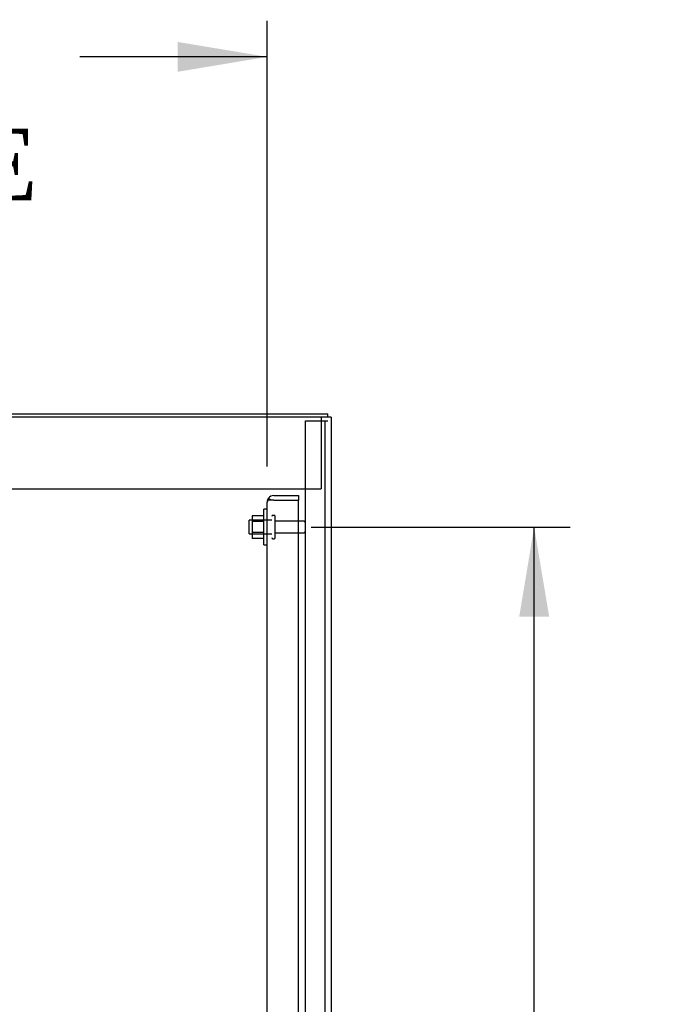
# Model space of a CAD drawing. Header units: inches. Extents: x 2 to 538, y -2 to 358.
# Tile 32 of 43: x 273 to 291, y 206 to 234. Entities that reach past the tile are written whole.
import ezdxf
from ezdxf.enums import TextEntityAlignment as Align
from ezdxf.lldxf.tags import DXFTag

# ---------------------------------------------------------------- set-up
doc = ezdxf.new("R2010")
doc.units = ezdxf.units.IN
doc.header["$MEASUREMENT"] = 0
for name, color, linetype in [('COM43135', 7, 'Continuous'), ('COM50677-1', 7, 'Continuous'), ('COM55738-23', 7, 'Continuous'), ('COM70110-4', 7, 'Continuous'), ('COM71189-4', 7, 'Continuous'), ('Default', 7, 'Continuous'), ('NTS166105', 7, 'Continuous'), ('STD26089', 7, 'Continuous'), ('WAF25059', 7, 'Continuous')]:
    doc.layers.add(name, color=color, linetype=linetype)
doc.styles.add('SEACAD_Times_New_Roman', font='times.ttf')
tags = doc.linetypes.add('HIDDEN2', pattern=[0.1875, 0.125, -0.0625]).pattern_tags.tags
tags[6:7] = [DXFTag(74, 4), DXFTag(75, 0), DXFTag(340, '0'), DXFTag(46, 0.0), DXFTag(50, 0.0), DXFTag(44, 0.0), DXFTag(45, 0.0)]
tags[4:5] = [DXFTag(74, 4), DXFTag(75, 0), DXFTag(340, '0'), DXFTag(46, 0.0), DXFTag(50, 0.0), DXFTag(44, 0.0), DXFTag(45, 0.0)]
doc.dimstyles.new('HAMMOND_(STH_-_540x360)', dxfattribs={"dimtxt": 2, "dimasz": 2.5, "dimexe": 1, "dimexo": 1, "dimgap": 0.5, "dimtad": 0, "dimtih": 1, "dimtoh": 1, "dimzin": 0, "dimdsep": 46, "dimtxsty": 'SEACAD_Times_New_Roman', "dimblk1": '_SE_FILLED', "dimblk2": '_SE_FILLED', "dimsah": 1, "dimcen": 1, "dimadec": 0, "dimazin": 0, "dimtfac": 0.8, "dimtofl": 0, "dimtmove": 0, "dimatfit": 3, "dimfxl": 0, "dimtolj": 1, "dimtzin": 0, "dimarcsym": 0})

# ---------------------------------------------------------------- blocks, each defined once
blk = doc.blocks.new('SE2')
at = {"layer": 'COM43135', "color": 7, "linetype": 'HIDDEN2'}
for p, q in [((280.16, 220.368), (280.85, 220.368)), ((280.85, 220.368), (280.85, 220.243)), ((279.975, 152.553), (279.975, 220.183)), ((279.975, 220.183), (279.975, 220.183)), ((279.975, 220.183), (279.975, 220.183)), ((279.975, 220.183), (279.975, 220.183)), ((280.078, 220.243), (280.011, 220.292)), ((280.16, 220.243), (280.011, 220.243)), ((280.16, 220.243), (280.078, 220.243)), ((280.16, 220.243), (280.85, 220.243)), ((280.16, 220.243), (280.16, 220.243)), ((280.16, 220.243), (280.85, 220.243)), ((280.85, 152.493), (280.85, 220.243))]:
    blk.add_line(p, q, dxfattribs=at)
for start, end in [(90, 143.806), (143.806, 179.8792), (179.9411, 180)]:
    blk.add_arc((280.16, 220.183), 0.185, start, end, dxfattribs=at)
blk.add_open_spline([(280.011, 220.243), (279.999, 220.233), (279.99, 220.223), (279.981, 220.208), (279.979, 220.203), (279.976, 220.193), (279.975, 220.188), (279.975, 220.183)], degree=3, knots=[0, 0, 0, 0, 0.5, 0.5, 0.75, 0.75, 1, 1, 1, 1], dxfattribs=at)
at = {"layer": 'COM50677-1', "color": 7, "linetype": 'HIDDEN2'}
for p, q in [((281.474, 222.553), (281.474, 222.368)), ((281.474, 222.368), (281.474, 220.553)), ((257.974, 220.553), (281.474, 220.553))]:
    blk.add_line(p, q, dxfattribs=at)
at = {"layer": 'COM55738-23', "color": 7, "linetype": 'HIDDEN2'}
for p, q in [((281.037, 150.7), (281.037, 222.45)), ((281.037, 222.45), (281.225, 222.45)), ((281.225, 222.45), (281.475, 222.45)), ((281.475, 222.45), (281.59, 222.45)), ((281.59, 150.7), (281.59, 222.45)), ((281.59, 222.45), (281.662, 222.45))]:
    blk.add_line(p, q, dxfattribs=at)
at = {"layer": 'COM70110-4', "color": 7, "linetype": 'Continuous'}
for p in [(257.212, 222.648), (281.662, 222.553)]:
    blk.add_line(p, (281.662, 222.648), dxfattribs=at)
at = {"layer": 'COM71189-4', "color": 7, "linetype": 'Continuous'}
for p, q in [((281.614, 222.553), (257.164, 222.553)), ((281.757, 222.553), (281.614, 222.553)), ((281.757, 222.553), (281.757, 150.618))]:
    blk.add_line(p, q, dxfattribs=at)
at = {"layer": 'NTS166105', "color": 7, "linetype": 'HIDDEN2'}
for p, q in [((279.559, 219.809), (279.559, 219.647)), ((279.879, 219.809), (279.559, 219.809)), ((279.559, 219.647), (279.559, 219.338)), ((279.879, 219.647), (279.559, 219.647)), ((279.559, 219.338), (279.559, 219.177)), ((279.879, 219.338), (279.559, 219.338)), ((279.879, 219.177), (279.559, 219.177))]:
    blk.add_line(p, q, dxfattribs=at)
at = {"layer": 'STD26089', "color": 7, "linetype": 'HIDDEN2'}
for p, q in [((280.17, 219.818), (280.13, 219.818)), ((279.475, 219.306), (279.475, 219.681)), ((280.1, 219.681), (279.475, 219.681)), ((280.2, 219.198), (280.2, 219.788)), ((280.977, 219.659), (280.2, 219.659)), ((279.475, 219.306), (280.1, 219.306)), ((280.2, 219.327), (280.977, 219.327)), ((280.13, 219.168), (280.17, 219.168))]:
    blk.add_line(p, q, dxfattribs=at)
for centre, radius, start, end in [((280.13, 219.788), 0.03, 90, 180), ((280.17, 219.788), 0.03, 0, 90), ((280.977, 219.599), 0.06, 0, 90), ((280.977, 219.387), 0.06, 270, 0), ((280.13, 219.198), 0.03, 180, 270), ((280.17, 219.198), 0.03, 270, 0)]:
    blk.add_arc(centre, radius, start, end, dxfattribs=at)
at = {"layer": 'WAF25059', "color": 7, "linetype": 'HIDDEN2'}
for p, q in [((279.879, 218.993), (279.879, 219.993)), ((279.975, 219.993), (279.879, 219.993)), ((279.879, 218.993), (279.975, 218.993))]:
    blk.add_line(p, q, dxfattribs=at)
blk = doc.blocks.new('DMBLK3525')
at = {"layer": 'Default', "linetype": 'Continuous'}
for points in [[(287.832, 216.993), (287.415, 219.493), (286.998, 216.993)], [(287.832, 188.868), (286.998, 188.868), (287.415, 186.368)]]:
    blk.add_hatch(color=7, dxfattribs=at).paths.add_polyline_path(points)
at = {"layer": 'Default', "color": 7, "linetype": 'Continuous'}
for p, q in [((281.2, 219.493), (288.415, 219.493)), ((287.415, 204.631), (287.415, 219.493)), ((287.415, 186.368), (287.415, 201.931)), ((281.2, 186.368), (288.415, 186.368))]:
    blk.add_line(p, q, dxfattribs=at)
at = {"layer": 'Default', "color": 7, "linetype": 'Continuous', "style": 'SEACAD_Times_New_Roman'}
blk.add_text('33.13', height=2, dxfattribs=at).set_placement((284.003, 203.931), align=Align.TOP_LEFT)
blk = doc.blocks.new('_SE_FILLED')
at = {"color": 0}
blk.add_line((0, 0), (-1, 0), dxfattribs=at)
blk.add_solid([(0, 0), (-1, -0.1665), (-1, 0.1665), (0, 0)], dxfattribs=at)
blk = doc.blocks.new('DMBLK3526')
at = {"layer": 'Default', "linetype": 'Continuous'}
for points in [[(258.412, 233.012), (255.912, 232.595), (258.412, 232.179)], [(277.475, 233.012), (277.475, 232.179), (279.975, 232.595)]]:
    blk.add_hatch(color=7, dxfattribs=at).paths.add_polyline_path(points)
at = {"layer": 'Default', "color": 7, "linetype": 'Continuous'}
for p, q in [((255.912, 222.89), (255.912, 233.595)), ((279.975, 221.183), (279.975, 233.595)), ((261.13, 232.595), (255.912, 232.595)), ((279.975, 232.595), (274.757, 232.595))]:
    blk.add_line(p, q, dxfattribs=at)
at = {"layer": 'Default', "color": 7, "linetype": 'Continuous', "style": 'SEACAD_Times_New_Roman'}
for s, p in [('24.06', (264.531, 233.595)), ('USABLE ', (261.83, 230.595)), ('DEPTH', (263.18, 227.595))]:
    blk.add_text(s, height=2, dxfattribs=at).set_placement(p, align=Align.TOP_LEFT)

msp = doc.modelspace()

# ---------------------------------------------------------------- block references
at = {"layer": 'Default'}
msp.add_blockref('SE2', (0, 0), dxfattribs=at)

# ---------------------------------------------------------------- dimensions: what is measured, and where the dimension line sits
at = {"layer": 'Default', "color": 7, "linetype": 'Continuous'}
dim = msp.add_linear_dim(base=(255.912, 232.595), p1=(279.975, 220.183), p2=(255.912, 221.89), text='\\A1;<>\\PUSABLE \\XDEPTH', dimstyle='HAMMOND_(STH_-_540x360)', dxfattribs=at)
dim.commit()
dim.dimension.update_dxf_attribs({"geometry": 'DMBLK3526', "text_midpoint": (267.943, 232.595), "dimtype": 160})
dim = msp.add_linear_dim(base=(287.414898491, 186.368003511), p1=(280.20007597, 186.368003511), p2=(280.20007597, 219.493003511), angle=90, text='\\A1;<>', dimstyle='HAMMOND_(STH_-_540x360)', dxfattribs=at)
dim.commit()
dim.dimension.update_dxf_attribs({"geometry": 'DMBLK3525', "text_midpoint": (287.414898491, 202.930503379), "dimtype": 161})

doc.saveas('drawing.dxf')
